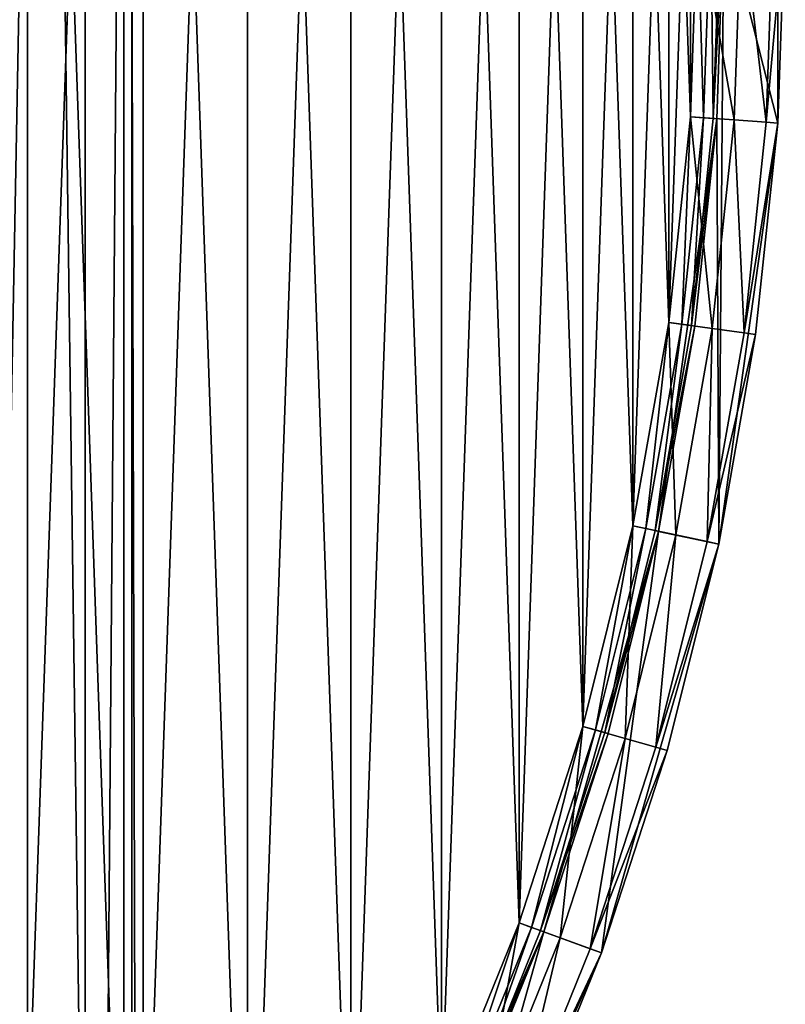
# Model space of a CAD drawing. Header units: millimetres. Extents: x -35 to 35, y -65 to 52.
# Tile 145 of 210: x 26 to 35, y -12 to -1. Entities that reach past the tile are written whole.
import ezdxf

# ---------------------------------------------------------------- set-up
doc = ezdxf.new("R2010")
doc.units = ezdxf.units.MM
doc.header["$LTSCALE"] = 25.4
doc.layers.get('0').update_dxf_attribs({"true_color": 0xff5454})

# ---------------------------------------------------------------- blocks, each defined once
blk = doc.blocks.new('MONO-LONG-I-S-GOLD-7670.STL')
at = {"color": 250, "true_color": 0x262626}
mesh = blk.add_polyface(dxfattribs=at)
corners = [(25.287, -42.084, 14.737), (26.811, 39.432, 81.086), (26.811, -44.878, 18.502), (25.287, 42.227, 77.321)]
mesh.append_faces([[corners[k] for k in face] for face in [(0, 1, 2), (1, 0, 3)]], dxfattribs={"vtx0": -1, "color": 250})
mesh = blk.add_polyface(dxfattribs=at)
corners = [(26.811, -44.878, 18.502), (27.472, 36.52, 85.009), (27.472, -47.79, 22.425), (26.811, 39.432, 81.086)]
mesh.append_faces([[corners[k] for k in face] for face in [(0, 1, 2), (1, 0, 3)]], dxfattribs={"vtx0": -1, "color": 250})
mesh = blk.add_polyface(dxfattribs=at)
corners = [(27.472, -47.79, 22.425), (27.251, 33.585, 88.964), (27.251, -50.726, 26.38), (27.472, 36.52, 85.009)]
mesh.append_faces([[corners[k] for k in face] for face in [(0, 1, 2), (1, 0, 3)]], dxfattribs={"vtx0": -1, "color": 250})
mesh = blk.add_polyface(dxfattribs=at)
corners = [(-34.461, -4.843, 309.703), (-34.461, 4.843, 309.703), (-34.8, 0, 309.703), (-33.452, -9.592, 309.703), (-34.1, 0, 309.703), (-33.768, -4.746, 309.703), (-32.779, -9.399, 309.703), (-31.791, -14.154, 309.703), (-31.152, -13.87, 309.703), (-29.512, -18.441, 309.703), (-28.918, -18.07, 309.703), (-26.658, -22.369, 309.703), (-26.122, -21.919, 309.703), (-23.286, -25.861, 309.703), (-22.817, -25.341, 309.703), (-19.46, -28.851, 309.703), (-19.068, -28.27, 309.703), (-15.255, -31.278, 309.703), (-14.948, -30.649, 309.703), (-10.754, -33.097, 309.703), (-10.537, -32.431, 309.703), (-6.043, -34.271, 309.703), (-5.921, -33.582, 309.703), (-1.215, -34.779, 309.703), (-1.19, -34.079, 309.703), (3.638, -34.609, 309.703), (3.564, -33.913, 309.703), (8.25, -33.087, 309.703), (8.419, -33.766, 309.703), (12.774, -31.617, 309.703), (13.036, -32.266, 309.703), (17.05, -29.531, 309.703), (17.4, -30.138, 309.703), (20.994, -26.871, 309.703), (21.425, -27.423, 309.703), (24.529, -23.688, 309.703), (25.033, -24.174, 309.703), (27.587, -20.043, 309.703), (28.154, -20.455, 309.703), (30.109, -16.009, 309.703), (30.727, -16.338, 309.703), (32.044, -11.663, 309.703), (32.701, -11.902, 309.703), (33.355, -7.09, 309.703), (34.04, -7.235, 309.703), (34.017, -2.379, 309.703), (34.1, 0, 309.703), (34.715, -2.428, 309.703), (-33.452, 9.592, 309.703), (-33.768, 4.746, 309.703), (-32.779, 9.399, 309.703), (-31.791, 14.154, 309.703), (-31.152, 13.87, 309.703), (-29.512, 18.441, 309.703), (-28.918, 18.07, 309.703), (-26.658, 22.369, 309.703), (-26.122, 21.919, 309.703), (-23.286, 25.861, 309.703), (-22.817, 25.341, 309.703), (-19.46, 28.851, 309.703), (-19.068, 28.27, 309.703), (-15.255, 31.278, 309.703), (-14.948, 30.649, 309.703), (-10.754, 33.097, 309.703), (-10.537, 32.431, 309.703), (-6.043, 34.271, 309.703), (-5.921, 33.582, 309.703), (-1.215, 34.779, 309.703), (-1.19, 34.079, 309.703), (3.638, 34.609, 309.703), (3.564, 33.913, 309.703), (8.25, 33.087, 309.703), (8.419, 33.766, 309.703), (12.774, 31.617, 309.703), (13.036, 32.266, 309.703), (17.05, 29.531, 309.703), (17.4, 30.138, 309.703), (20.994, 26.871, 309.703), (21.425, 27.423, 309.703), (24.529, 23.688, 309.703), (25.033, 24.174, 309.703), (27.587, 20.043, 309.703), (28.154, 20.455, 309.703), (30.109, 16.009, 309.703), (30.727, 16.338, 309.703), (32.044, 11.663, 309.703), (32.701, 11.902, 309.703), (33.355, 7.09, 309.703), (34.04, 7.235, 309.703), (34.017, 2.379, 309.703), (34.715, 2.428, 309.703), (34.8, 0, 309.703)]
mesh.append_faces([[corners[k] for k in face] for face in [(0, 1, 2), (90, 47, 91)]], dxfattribs={"vtx0": -1, "color": 250})
mesh.append_faces([[corners[k] for k in face] for face in [(4, 3, 5), (5, 3, 6), (6, 7, 8), (8, 9, 10), (10, 11, 12), (12, 13, 14), (14, 15, 16), (16, 17, 18), (18, 19, 20), (20, 21, 22), (22, 23, 24), (24, 25, 26), (26, 25, 27), (27, 28, 29), (29, 30, 31), (31, 32, 33), (33, 34, 35), (35, 36, 37), (37, 38, 39), (39, 40, 41), (41, 42, 43), (43, 44, 45), (45, 44, 46), (48, 50, 51), (51, 52, 53), (53, 54, 55), (55, 56, 57), (57, 58, 59), (59, 60, 61), (61, 62, 63), (63, 64, 65), (65, 66, 67), (67, 68, 69), (69, 71, 72), (72, 73, 74), (74, 75, 76), (76, 77, 78), (78, 79, 80), (80, 81, 82), (82, 83, 84), (84, 85, 86), (86, 87, 88), (88, 46, 90)]], dxfattribs={"vtx0": -1, "vtx1": -1, "color": 250})
mesh.append_faces([[corners[k] for k in face] for face in [(1, 3, 4), (90, 46, 47)]], dxfattribs={"vtx0": -1, "vtx1": -1, "vtx2": -1, "color": 250})
mesh.append_faces([[corners[k] for k in face] for face in [(1, 0, 3), (6, 3, 7), (8, 7, 9), (10, 9, 11), (12, 11, 13), (14, 13, 15), (16, 15, 17), (18, 17, 19), (20, 19, 21), (22, 21, 23), (24, 23, 25), (27, 25, 28), (29, 28, 30), (31, 30, 32), (33, 32, 34), (35, 34, 36), (37, 36, 38), (39, 38, 40), (41, 40, 42), (43, 42, 44), (46, 44, 47), (4, 48, 1), (48, 4, 49), (48, 49, 50), (51, 50, 52), (53, 52, 54), (55, 54, 56), (57, 56, 58), (59, 58, 60), (61, 60, 62), (63, 62, 64), (65, 64, 66), (67, 66, 68), (69, 68, 70), (69, 70, 71), (72, 71, 73), (74, 73, 75), (76, 75, 77), (78, 77, 79), (80, 79, 81), (82, 81, 83), (84, 83, 85), (86, 85, 87), (88, 87, 89), (88, 89, 46)]], dxfattribs={"vtx0": -1, "vtx2": -1, "color": 250})
mesh = blk.add_polyface(dxfattribs=at)
corners = [(-33.718, 2.358, 290.703), (-33.718, -2.358, 290.703), (-33.8, 0, 290.703), (-33.471, 4.704, 290.703), (-33.471, -4.704, 290.703), (-33.061, 7.027, 290.703), (-33.061, -7.027, 290.703), (-32.491, 9.317, 290.703), (-32.491, -9.317, 290.703), (-31.762, 11.56, 290.703), (-31.762, -11.56, 290.703), (-30.878, 13.748, 290.703), (-30.878, -13.748, 290.703), (-29.844, 15.868, 290.703), (-29.844, -15.868, 290.703), (-28.664, 17.911, 290.703), (-28.664, -17.911, 290.703), (-27.345, 19.867, 290.703), (-27.345, -19.867, 290.703), (-25.892, 21.726, 290.703), (-25.892, -21.726, 290.703), (-24.314, 23.479, 290.703), (-24.314, -23.479, 290.703), (-22.617, 25.118, 290.703), (-22.617, -25.118, 290.703), (-20.809, 26.635, 290.703), (-20.809, -26.635, 290.703), (-18.901, 28.021, 290.703), (-18.901, -28.021, 290.703), (-16.9, 29.272, 290.703), (-16.9, -29.272, 290.703), (-14.817, 30.379, 290.703), (-14.817, -30.379, 290.703), (-12.662, 31.339, 290.703), (-12.662, -31.339, 290.703), (-11.25, 19, 290.703), (-10.445, 32.146, 290.703), (-10.923, 21.692, 290.703), (-9.961, 24.228, 290.703), (-8.177, 32.796, 290.703), (-8.421, 26.46, 290.703), (-6.391, 28.259, 290.703), (-5.869, 33.286, 290.703), (-3.989, 29.519, 290.703), (-3.533, 33.615, 290.703), (-1.356, 30.168, 290.703), (-1.18, 33.779, 290.703), (1.356, 30.168, 290.703), (1.18, 33.779, 290.703), (3.533, 33.615, 290.703), (3.989, 29.519, 290.703), (5.869, 33.286, 290.703), (6.391, 28.259, 290.703), (8.177, 32.796, 290.703), (8.421, 26.46, 290.703), (10.445, 32.146, 290.703), (9.961, 24.228, 290.703), (10.923, 21.692, 290.703), (12.662, 31.339, 290.703), (11.25, 19, 290.703), (-10.445, -32.146, 290.703), (-10.923, 16.308, 290.703), (-9.961, 13.772, 290.703), (-8.177, -32.796, 290.703), (-8.421, 11.54, 290.703), (-6.391, 9.741, 290.703), (-5.869, -33.286, 290.703), (-3.989, 8.481, 290.703), (-3.533, -33.615, 290.703), (-1.356, 7.832, 290.703), (-1.18, -33.779, 290.703), (1.356, 7.832, 290.703), (1.18, -33.779, 290.703), (3.533, -33.615, 290.703), (3.989, 8.481, 290.703), (5.869, -33.286, 290.703), (6.391, 9.741, 290.703), (8.177, -32.796, 290.703), (8.421, 11.54, 290.703), (10.445, -32.146, 290.703), (9.961, 13.772, 290.703), (10.923, 16.308, 290.703), (12.662, -31.339, 290.703), (14.817, 30.379, 290.703), (14.817, -30.379, 290.703), (16.9, 29.272, 290.703), (16.9, -29.272, 290.703), (18.901, 28.021, 290.703), (18.901, -28.021, 290.703), (20.809, 26.635, 290.703), (20.809, -26.635, 290.703), (22.617, 25.118, 290.703), (22.617, -25.118, 290.703), (24.314, 23.479, 290.703), (24.314, -23.479, 290.703), (25.892, 21.726, 290.703), (25.892, -21.726, 290.703), (27.345, 19.867, 290.703), (27.345, -19.867, 290.703), (28.664, 17.911, 290.703), (28.664, -17.911, 290.703), (29.844, 15.868, 290.703), (29.844, -15.868, 290.703), (30.878, 13.748, 290.703), (30.878, -13.748, 290.703), (31.762, 11.56, 290.703), (31.762, -11.56, 290.703), (32.491, 9.317, 290.703), (32.491, -9.317, 290.703), (33.061, 7.027, 290.703), (33.061, -7.027, 290.703), (33.471, 4.704, 290.703), (33.471, -4.704, 290.703), (33.718, 2.358, 290.703), (33.718, -2.358, 290.703), (33.8, 0, 290.703)]
mesh.append_faces([[corners[k] for k in face] for face in [(0, 1, 2), (114, 113, 115)]], dxfattribs={"vtx0": -1, "color": 250})
mesh.append_faces([[corners[k] for k in face] for face in [(1, 3, 4), (4, 5, 6), (6, 7, 8), (8, 9, 10), (10, 11, 12), (12, 13, 14), (14, 15, 16), (16, 17, 18), (18, 19, 20), (20, 21, 22), (22, 23, 24), (24, 25, 26), (26, 27, 28), (28, 29, 30), (30, 31, 32), (32, 33, 34), (35, 36, 37), (37, 36, 38), (38, 39, 40), (40, 39, 41), (41, 42, 43), (43, 44, 45), (45, 46, 47), (47, 49, 50), (50, 51, 52), (52, 53, 54), (54, 55, 56), (56, 55, 57), (57, 58, 59), (60, 62, 63), (63, 65, 66), (66, 67, 68), (68, 69, 70), (70, 71, 72), (72, 71, 73), (73, 74, 75), (75, 76, 77), (77, 78, 79), (79, 81, 82), (82, 83, 84), (84, 85, 86), (86, 87, 88), (88, 89, 90), (90, 91, 92), (92, 93, 94), (94, 95, 96), (96, 97, 98), (98, 99, 100), (100, 101, 102), (102, 103, 104), (104, 105, 106), (106, 107, 108), (108, 109, 110), (110, 111, 112), (112, 113, 114)]], dxfattribs={"vtx0": -1, "vtx1": -1, "color": 250})
mesh.append_faces([[corners[k] for k in face] for face in [(34, 33, 35), (82, 59, 58)]], dxfattribs={"vtx0": -1, "vtx1": -1, "vtx2": -1, "color": 250})
mesh.append_faces([[corners[k] for k in face] for face in [(1, 0, 3), (4, 3, 5), (6, 5, 7), (8, 7, 9), (10, 9, 11), (12, 11, 13), (14, 13, 15), (16, 15, 17), (18, 17, 19), (20, 19, 21), (22, 21, 23), (24, 23, 25), (26, 25, 27), (28, 27, 29), (30, 29, 31), (32, 31, 33), (35, 33, 36), (38, 36, 39), (41, 39, 42), (43, 42, 44), (45, 44, 46), (47, 46, 48), (47, 48, 49), (50, 49, 51), (52, 51, 53), (54, 53, 55), (57, 55, 58), (35, 60, 34), (60, 35, 61), (60, 61, 62), (63, 62, 64), (63, 64, 65), (66, 65, 67), (68, 67, 69), (70, 69, 71), (73, 71, 74), (75, 74, 76), (77, 76, 78), (79, 78, 80), (79, 80, 81), (82, 81, 59), (82, 58, 83), (84, 83, 85), (86, 85, 87), (88, 87, 89), (90, 89, 91), (92, 91, 93), (94, 93, 95), (96, 95, 97), (98, 97, 99), (100, 99, 101), (102, 101, 103), (104, 103, 105), (106, 105, 107), (108, 107, 109), (110, 109, 111), (112, 111, 113)]], dxfattribs={"vtx0": -1, "vtx2": -1, "color": 250})
mesh = blk.add_polyface(dxfattribs=at)
corners = [(-33.718, -2.358, 291.403), (-33.718, 2.358, 291.403), (-33.8, 0, 291.403), (-33.471, -4.704, 291.403), (-33.471, 4.704, 291.403), (-33.061, -7.027, 291.403), (-33.061, 7.027, 291.403), (-32.491, -9.317, 291.403), (-32.491, 9.317, 291.403), (-31.762, -11.56, 291.403), (-31.762, 11.56, 291.403), (-30.878, -13.748, 291.403), (-30.878, 13.748, 291.403), (-29.844, -15.868, 291.403), (-29.844, 15.868, 291.403), (-28.664, -17.911, 291.403), (-28.664, 17.911, 291.403), (-27.345, -19.867, 291.403), (-27.345, 19.867, 291.403), (-25.892, -21.726, 291.403), (-25.892, 21.726, 291.403), (-24.314, -23.479, 291.403), (-24.314, 23.479, 291.403), (-22.617, -25.118, 291.403), (-22.617, 25.118, 291.403), (-20.809, -26.635, 291.403), (-20.809, 26.635, 291.403), (-18.901, -28.021, 291.403), (-18.901, 28.021, 291.403), (-16.9, -29.272, 291.403), (-16.9, 29.272, 291.403), (-14.817, -30.379, 291.403), (-14.817, 30.379, 291.403), (-12.662, -31.339, 291.403), (-12.662, 31.339, 291.403), (-10.445, -32.146, 291.403), (-11.25, 19, 291.403), (-10.923, 16.308, 291.403), (-9.961, 13.772, 291.403), (-8.177, -32.796, 291.403), (-8.421, 11.54, 291.403), (-6.391, 9.741, 291.403), (-5.869, -33.286, 291.403), (-3.989, 8.481, 291.403), (-3.533, -33.615, 291.403), (-1.356, 7.832, 291.403), (-1.18, -33.779, 291.403), (1.356, 7.832, 291.403), (1.18, -33.779, 291.403), (3.533, -33.615, 291.403), (3.989, 8.481, 291.403), (5.869, -33.286, 291.403), (6.391, 9.741, 291.403), (8.177, -32.796, 291.403), (8.421, 11.54, 291.403), (10.445, -32.146, 291.403), (9.961, 13.772, 291.403), (10.923, 16.308, 291.403), (12.662, -31.339, 291.403), (11.25, 19, 291.403), (-10.445, 32.146, 291.403), (-10.923, 21.692, 291.403), (-9.961, 24.228, 291.403), (-8.177, 32.796, 291.403), (-8.421, 26.46, 291.403), (-6.391, 28.259, 291.403), (-5.869, 33.286, 291.403), (-3.989, 29.519, 291.403), (-3.533, 33.615, 291.403), (-1.356, 30.168, 291.403), (-1.18, 33.779, 291.403), (1.356, 30.168, 291.403), (1.18, 33.779, 291.403), (3.533, 33.615, 291.403), (3.989, 29.519, 291.403), (5.869, 33.286, 291.403), (6.391, 28.259, 291.403), (8.177, 32.796, 291.403), (8.421, 26.46, 291.403), (10.445, 32.146, 291.403), (9.961, 24.228, 291.403), (10.923, 21.692, 291.403), (12.662, 31.339, 291.403), (14.817, -30.379, 291.403), (14.817, 30.379, 291.403), (16.9, -29.272, 291.403), (16.9, 29.272, 291.403), (18.901, -28.021, 291.403), (18.901, 28.021, 291.403), (20.809, -26.635, 291.403), (20.809, 26.635, 291.403), (22.617, -25.118, 291.403), (22.617, 25.118, 291.403), (24.314, -23.479, 291.403), (24.314, 23.479, 291.403), (25.892, -21.726, 291.403), (25.892, 21.726, 291.403), (27.345, -19.867, 291.403), (27.345, 19.867, 291.403), (28.664, -17.911, 291.403), (28.664, 17.911, 291.403), (29.844, -15.868, 291.403), (29.844, 15.868, 291.403), (30.878, -13.748, 291.403), (30.878, 13.748, 291.403), (31.762, -11.56, 291.403), (31.762, 11.56, 291.403), (32.491, -9.317, 291.403), (32.491, 9.317, 291.403), (33.061, -7.027, 291.403), (33.061, 7.027, 291.403), (33.471, -4.704, 291.403), (33.471, 4.704, 291.403), (33.718, -2.358, 291.403), (33.718, 2.358, 291.403), (33.8, 0, 291.403)]
mesh.append_faces([[corners[k] for k in face] for face in [(0, 1, 2), (114, 113, 115)]], dxfattribs={"vtx0": -1, "color": 250})
mesh.append_faces([[corners[k] for k in face] for face in [(1, 3, 4), (4, 5, 6), (6, 7, 8), (8, 9, 10), (10, 11, 12), (12, 13, 14), (14, 15, 16), (16, 17, 18), (18, 19, 20), (20, 21, 22), (22, 23, 24), (24, 25, 26), (26, 27, 28), (28, 29, 30), (30, 31, 32), (32, 33, 34), (36, 35, 37), (37, 35, 38), (38, 39, 40), (40, 39, 41), (41, 42, 43), (43, 44, 45), (45, 46, 47), (47, 49, 50), (50, 51, 52), (52, 53, 54), (54, 55, 56), (56, 55, 57), (57, 58, 59), (60, 62, 63), (63, 65, 66), (66, 67, 68), (68, 69, 70), (70, 71, 72), (72, 71, 73), (73, 74, 75), (75, 76, 77), (77, 78, 79), (79, 81, 82), (82, 83, 84), (84, 85, 86), (86, 87, 88), (88, 89, 90), (90, 91, 92), (92, 93, 94), (94, 95, 96), (96, 97, 98), (98, 99, 100), (100, 101, 102), (102, 103, 104), (104, 105, 106), (106, 107, 108), (108, 109, 110), (110, 111, 112), (112, 113, 114)]], dxfattribs={"vtx0": -1, "vtx1": -1, "color": 250})
mesh.append_faces([[corners[k] for k in face] for face in [(34, 35, 36), (82, 59, 58)]], dxfattribs={"vtx0": -1, "vtx1": -1, "vtx2": -1, "color": 250})
mesh.append_faces([[corners[k] for k in face] for face in [(1, 0, 3), (4, 3, 5), (6, 5, 7), (8, 7, 9), (10, 9, 11), (12, 11, 13), (14, 13, 15), (16, 15, 17), (18, 17, 19), (20, 19, 21), (22, 21, 23), (24, 23, 25), (26, 25, 27), (28, 27, 29), (30, 29, 31), (32, 31, 33), (34, 33, 35), (38, 35, 39), (41, 39, 42), (43, 42, 44), (45, 44, 46), (47, 46, 48), (47, 48, 49), (50, 49, 51), (52, 51, 53), (54, 53, 55), (57, 55, 58), (36, 60, 34), (60, 36, 61), (60, 61, 62), (63, 62, 64), (63, 64, 65), (66, 65, 67), (68, 67, 69), (70, 69, 71), (73, 71, 74), (75, 74, 76), (77, 76, 78), (79, 78, 80), (79, 80, 81), (82, 81, 59), (82, 58, 83), (84, 83, 85), (86, 85, 87), (88, 87, 89), (90, 89, 91), (92, 91, 93), (94, 93, 95), (96, 95, 97), (98, 97, 99), (100, 99, 101), (102, 101, 103), (104, 103, 105), (106, 105, 107), (108, 107, 109), (110, 109, 111), (112, 111, 113)]], dxfattribs={"vtx0": -1, "vtx2": -1, "color": 250})
mesh = blk.add_polyface(dxfattribs=at)
corners = [(27.251, -50.726, 26.38), (26.154, 30.72, 92.823), (26.154, -53.591, 30.239), (27.251, 33.585, 88.964)]
mesh.append_faces([[corners[k] for k in face] for face in [(0, 1, 2), (1, 0, 3)]], dxfattribs={"vtx0": -1, "color": 250})
mesh = blk.add_polyface(dxfattribs=at)
corners = [(26.154, -53.591, 30.239), (24.216, 28.018, 96.463), (24.216, -56.293, 33.879), (26.154, 30.72, 92.823)]
mesh.append_faces([[corners[k] for k in face] for face in [(0, 1, 2), (1, 0, 3)]], dxfattribs={"vtx0": -1, "color": 250})
mesh = blk.add_polyface(dxfattribs=at)
corners = [(33.8, 0, 290.703), (34.216, -2.393, 290.837), (33.718, -2.358, 290.703), (34.3, 0, 290.837)]
mesh.append_faces([[corners[k] for k in face] for face in [(0, 1, 2), (1, 0, 3)]], dxfattribs={"vtx0": -1, "color": 250})
mesh = blk.add_polyface(dxfattribs=at)
corners = [(33.867, -2.368, 291.443), (33.8, 0, 291.403), (33.718, -2.358, 291.403), (33.95, 0, 291.443)]
mesh.append_faces([[corners[k] for k in face] for face in [(0, 1, 2), (1, 0, 3)]], dxfattribs={"vtx0": -1, "color": 250})
mesh = blk.add_polyface(dxfattribs=at)
corners = [(33.977, -2.376, 291.553), (33.95, 0, 291.443), (33.867, -2.368, 291.443), (34.06, 0, 291.553)]
mesh.append_faces([[corners[k] for k in face] for face in [(0, 1, 2), (1, 0, 3)]], dxfattribs={"vtx0": -1, "color": 250})
mesh = blk.add_polyface(dxfattribs=at)
corners = [(34.1, 0, 291.703), (33.977, -2.376, 291.553), (34.017, -2.379, 291.703), (34.06, 0, 291.553)]
mesh.append_faces([[corners[k] for k in face] for face in [(0, 1, 2), (1, 0, 3)]], dxfattribs={"vtx0": -1, "color": 250})
mesh = blk.add_polyface(dxfattribs=at)
corners = [(34.1, 0, 309.703), (34.017, -2.379, 291.703), (34.017, -2.379, 309.703), (34.1, 0, 291.703)]
mesh.append_faces([[corners[k] for k in face] for face in [(0, 1, 2), (1, 0, 3)]], dxfattribs={"vtx0": -1, "color": 250})
mesh = blk.add_polyface(dxfattribs=at)
corners = [(34.3, 0, 290.837), (34.582, -2.418, 291.203), (34.216, -2.393, 290.837), (34.666, 0, 291.203)]
mesh.append_faces([[corners[k] for k in face] for face in [(0, 1, 2), (1, 0, 3)]], dxfattribs={"vtx0": -1, "color": 250})
mesh = blk.add_polyface(dxfattribs=at)
corners = [(34.582, -2.418, 291.203), (34.8, 0, 291.703), (34.715, -2.428, 291.703), (34.666, 0, 291.203)]
mesh.append_faces([[corners[k] for k in face] for face in [(0, 1, 2), (1, 0, 3)]], dxfattribs={"vtx0": -1, "color": 250})
mesh = blk.add_polyface(dxfattribs=at)
corners = [(34.8, 0, 291.703), (34.715, -2.428, 309.703), (34.715, -2.428, 291.703), (34.8, 0, 309.703)]
mesh.append_faces([[corners[k] for k in face] for face in [(0, 1, 2), (1, 0, 3)]], dxfattribs={"vtx0": -1, "color": 250})
mesh = blk.add_polyface(dxfattribs=at)
corners = [(33.718, -2.358, 290.703), (33.966, -4.774, 290.837), (33.471, -4.704, 290.703), (34.216, -2.393, 290.837)]
mesh.append_faces([[corners[k] for k in face] for face in [(0, 1, 2), (1, 0, 3)]], dxfattribs={"vtx0": -1, "color": 250})
mesh = blk.add_polyface(dxfattribs=at)
corners = [(33.62, -4.725, 291.443), (33.718, -2.358, 291.403), (33.471, -4.704, 291.403), (33.867, -2.368, 291.443)]
mesh.append_faces([[corners[k] for k in face] for face in [(0, 1, 2), (1, 0, 3)]], dxfattribs={"vtx0": -1, "color": 250})
mesh = blk.add_polyface(dxfattribs=at)
corners = [(34.017, -2.379, 309.703), (33.768, -4.746, 291.703), (33.355, -7.09, 309.703)]
mesh.append_faces([[corners[k] for k in face] for face in [(0, 1, 2)]], dxfattribs={"color": 250})
mesh = blk.add_polyface(dxfattribs=at)
corners = [(33.728, -4.74, 291.553), (33.867, -2.368, 291.443), (33.62, -4.725, 291.443), (33.977, -2.376, 291.553)]
mesh.append_faces([[corners[k] for k in face] for face in [(0, 1, 2), (1, 0, 3)]], dxfattribs={"vtx0": -1, "color": 250})
mesh = blk.add_polyface(dxfattribs=at)
corners = [(34.017, -2.379, 291.703), (33.728, -4.74, 291.553), (33.768, -4.746, 291.703), (33.977, -2.376, 291.553)]
mesh.append_faces([[corners[k] for k in face] for face in [(0, 1, 2), (1, 0, 3)]], dxfattribs={"vtx0": -1, "color": 250})
mesh = blk.add_polyface(dxfattribs=at)
corners = [(34.017, -2.379, 291.703), (33.768, -4.746, 291.703), (34.017, -2.379, 309.703)]
mesh.append_faces([[corners[k] for k in face] for face in [(0, 1, 2)]], dxfattribs={"color": 250})
mesh = blk.add_polyface(dxfattribs=at)
corners = [(34.216, -2.393, 290.837), (34.329, -4.825, 291.203), (33.966, -4.774, 290.837), (34.582, -2.418, 291.203)]
mesh.append_faces([[corners[k] for k in face] for face in [(0, 1, 2), (1, 0, 3)]], dxfattribs={"vtx0": -1, "color": 250})
mesh = blk.add_polyface(dxfattribs=at)
corners = [(34.715, -2.428, 309.703), (34.04, -7.235, 309.703), (34.461, -4.843, 291.703)]
mesh.append_faces([[corners[k] for k in face] for face in [(0, 1, 2)]], dxfattribs={"color": 250})
mesh = blk.add_polyface(dxfattribs=at)
corners = [(34.329, -4.825, 291.203), (34.715, -2.428, 291.703), (34.461, -4.843, 291.703), (34.582, -2.418, 291.203)]
mesh.append_faces([[corners[k] for k in face] for face in [(0, 1, 2), (1, 0, 3)]], dxfattribs={"vtx0": -1, "color": 250})
mesh = blk.add_polyface(dxfattribs=at)
corners = [(34.715, -2.428, 309.703), (34.461, -4.843, 291.703), (34.715, -2.428, 291.703)]
mesh.append_faces([[corners[k] for k in face] for face in [(0, 1, 2)]], dxfattribs={"color": 250})
mesh = blk.add_polyface(dxfattribs=at)
corners = [(33.471, -4.704, 290.703), (33.55, -7.131, 290.837), (33.061, -7.027, 290.703), (33.966, -4.774, 290.837)]
mesh.append_faces([[corners[k] for k in face] for face in [(0, 1, 2), (1, 0, 3)]], dxfattribs={"vtx0": -1, "color": 250})
mesh = blk.add_polyface(dxfattribs=at)
corners = [(33.208, -7.059, 291.443), (33.471, -4.704, 291.403), (33.061, -7.027, 291.403), (33.62, -4.725, 291.443)]
mesh.append_faces([[corners[k] for k in face] for face in [(0, 1, 2), (1, 0, 3)]], dxfattribs={"vtx0": -1, "color": 250})
mesh = blk.add_polyface(dxfattribs=at)
corners = [(33.316, -7.081, 291.553), (33.62, -4.725, 291.443), (33.208, -7.059, 291.443), (33.728, -4.74, 291.553)]
mesh.append_faces([[corners[k] for k in face] for face in [(0, 1, 2), (1, 0, 3)]], dxfattribs={"vtx0": -1, "color": 250})
mesh = blk.add_polyface(dxfattribs=at)
corners = [(33.768, -4.746, 291.703), (33.316, -7.081, 291.553), (33.355, -7.09, 291.703), (33.728, -4.74, 291.553)]
mesh.append_faces([[corners[k] for k in face] for face in [(0, 1, 2), (1, 0, 3)]], dxfattribs={"vtx0": -1, "color": 250})
mesh = blk.add_polyface(dxfattribs=at)
corners = [(33.768, -4.746, 291.703), (33.355, -7.09, 291.703), (33.355, -7.09, 309.703)]
mesh.append_faces([[corners[k] for k in face] for face in [(0, 1, 2)]], dxfattribs={"color": 250})
mesh = blk.add_polyface(dxfattribs=at)
corners = [(33.966, -4.774, 290.837), (33.908, -7.207, 291.203), (33.55, -7.131, 290.837), (34.329, -4.825, 291.203)]
mesh.append_faces([[corners[k] for k in face] for face in [(0, 1, 2), (1, 0, 3)]], dxfattribs={"vtx0": -1, "color": 250})
mesh = blk.add_polyface(dxfattribs=at)
corners = [(33.908, -7.207, 291.203), (34.461, -4.843, 291.703), (34.04, -7.235, 291.703), (34.329, -4.825, 291.203)]
mesh.append_faces([[corners[k] for k in face] for face in [(0, 1, 2), (1, 0, 3)]], dxfattribs={"vtx0": -1, "color": 250})
mesh = blk.add_polyface(dxfattribs=at)
corners = [(34.461, -4.843, 291.703), (34.04, -7.235, 309.703), (34.04, -7.235, 291.703)]
mesh.append_faces([[corners[k] for k in face] for face in [(0, 1, 2)]], dxfattribs={"color": 250})
mesh = blk.add_polyface(dxfattribs=at)
corners = [(33.061, -7.027, 290.703), (32.971, -9.454, 290.837), (32.491, -9.317, 290.703), (33.55, -7.131, 290.837)]
mesh.append_faces([[corners[k] for k in face] for face in [(0, 1, 2), (1, 0, 3)]], dxfattribs={"vtx0": -1, "color": 250})
mesh = blk.add_polyface(dxfattribs=at)
corners = [(32.635, -9.358, 291.443), (33.061, -7.027, 291.403), (32.491, -9.317, 291.403), (33.208, -7.059, 291.443)]
mesh.append_faces([[corners[k] for k in face] for face in [(0, 1, 2), (1, 0, 3)]], dxfattribs={"vtx0": -1, "color": 250})
mesh = blk.add_polyface(dxfattribs=at)
corners = [(32.74, -9.388, 291.553), (33.208, -7.059, 291.443), (32.635, -9.358, 291.443), (33.316, -7.081, 291.553)]
mesh.append_faces([[corners[k] for k in face] for face in [(0, 1, 2), (1, 0, 3)]], dxfattribs={"vtx0": -1, "color": 250})
mesh = blk.add_polyface(dxfattribs=at)
corners = [(33.355, -7.09, 291.703), (32.74, -9.388, 291.553), (32.779, -9.399, 291.703), (33.316, -7.081, 291.553)]
mesh.append_faces([[corners[k] for k in face] for face in [(0, 1, 2), (1, 0, 3)]], dxfattribs={"vtx0": -1, "color": 250})
mesh = blk.add_polyface(dxfattribs=at)
corners = [(33.355, -7.09, 309.703), (32.779, -9.399, 291.703), (32.044, -11.663, 309.703)]
mesh.append_faces([[corners[k] for k in face] for face in [(0, 1, 2)]], dxfattribs={"color": 250})
mesh = blk.add_polyface(dxfattribs=at)
corners = [(33.355, -7.09, 291.703), (32.779, -9.399, 291.703), (33.355, -7.09, 309.703)]
mesh.append_faces([[corners[k] for k in face] for face in [(0, 1, 2)]], dxfattribs={"color": 250})
mesh = blk.add_polyface(dxfattribs=at)
corners = [(33.55, -7.131, 290.837), (33.323, -9.555, 291.203), (32.971, -9.454, 290.837), (33.908, -7.207, 291.203)]
mesh.append_faces([[corners[k] for k in face] for face in [(0, 1, 2), (1, 0, 3)]], dxfattribs={"vtx0": -1, "color": 250})
mesh = blk.add_polyface(dxfattribs=at)
corners = [(34.04, -7.235, 309.703), (32.701, -11.902, 309.703), (33.452, -9.592, 291.703)]
mesh.append_faces([[corners[k] for k in face] for face in [(0, 1, 2)]], dxfattribs={"color": 250})
mesh = blk.add_polyface(dxfattribs=at)
corners = [(33.323, -9.555, 291.203), (34.04, -7.235, 291.703), (33.452, -9.592, 291.703), (33.908, -7.207, 291.203)]
mesh.append_faces([[corners[k] for k in face] for face in [(0, 1, 2), (1, 0, 3)]], dxfattribs={"vtx0": -1, "color": 250})
mesh = blk.add_polyface(dxfattribs=at)
corners = [(34.04, -7.235, 309.703), (33.452, -9.592, 291.703), (34.04, -7.235, 291.703)]
mesh.append_faces([[corners[k] for k in face] for face in [(0, 1, 2)]], dxfattribs={"color": 250})
mesh = blk.add_polyface(dxfattribs=at)
corners = [(32.491, -9.317, 290.703), (32.231, -11.731, 290.837), (31.762, -11.56, 290.703), (32.971, -9.454, 290.837)]
mesh.append_faces([[corners[k] for k in face] for face in [(0, 1, 2), (1, 0, 3)]], dxfattribs={"vtx0": -1, "color": 250})
mesh = blk.add_polyface(dxfattribs=at)
corners = [(31.903, -11.612, 291.443), (32.491, -9.317, 291.403), (31.762, -11.56, 291.403), (32.635, -9.358, 291.443)]
mesh.append_faces([[corners[k] for k in face] for face in [(0, 1, 2), (1, 0, 3)]], dxfattribs={"vtx0": -1, "color": 250})
mesh = blk.add_polyface(dxfattribs=at)
corners = [(32.006, -11.649, 291.553), (32.635, -9.358, 291.443), (31.903, -11.612, 291.443), (32.74, -9.388, 291.553)]
mesh.append_faces([[corners[k] for k in face] for face in [(0, 1, 2), (1, 0, 3)]], dxfattribs={"vtx0": -1, "color": 250})
mesh = blk.add_polyface(dxfattribs=at)
corners = [(32.779, -9.399, 291.703), (32.006, -11.649, 291.553), (32.044, -11.663, 291.703), (32.74, -9.388, 291.553)]
mesh.append_faces([[corners[k] for k in face] for face in [(0, 1, 2), (1, 0, 3)]], dxfattribs={"vtx0": -1, "color": 250})
mesh = blk.add_polyface(dxfattribs=at)
corners = [(32.779, -9.399, 291.703), (32.044, -11.663, 291.703), (32.044, -11.663, 309.703)]
mesh.append_faces([[corners[k] for k in face] for face in [(0, 1, 2)]], dxfattribs={"color": 250})
mesh = blk.add_polyface(dxfattribs=at)
corners = [(32.971, -9.454, 290.837), (32.575, -11.856, 291.203), (32.231, -11.731, 290.837), (33.323, -9.555, 291.203)]
mesh.append_faces([[corners[k] for k in face] for face in [(0, 1, 2), (1, 0, 3)]], dxfattribs={"vtx0": -1, "color": 250})
mesh = blk.add_polyface(dxfattribs=at)
corners = [(32.575, -11.856, 291.203), (33.452, -9.592, 291.703), (32.701, -11.902, 291.703), (33.323, -9.555, 291.203)]
mesh.append_faces([[corners[k] for k in face] for face in [(0, 1, 2), (1, 0, 3)]], dxfattribs={"vtx0": -1, "color": 250})
mesh = blk.add_polyface(dxfattribs=at)
corners = [(33.452, -9.592, 291.703), (32.701, -11.902, 309.703), (32.701, -11.902, 291.703)]
mesh.append_faces([[corners[k] for k in face] for face in [(0, 1, 2)]], dxfattribs={"color": 250})
mesh = blk.add_polyface(dxfattribs=at)
corners = [(31.762, -11.56, 290.703), (31.335, -13.951, 290.837), (30.878, -13.748, 290.703), (32.231, -11.731, 290.837)]
mesh.append_faces([[corners[k] for k in face] for face in [(0, 1, 2), (1, 0, 3)]], dxfattribs={"vtx0": -1, "color": 250})
mesh = blk.add_polyface(dxfattribs=at)
corners = [(31.015, -13.809, 291.443), (31.762, -11.56, 291.403), (30.878, -13.748, 291.403), (31.903, -11.612, 291.443)]
mesh.append_faces([[corners[k] for k in face] for face in [(0, 1, 2), (1, 0, 3)]], dxfattribs={"vtx0": -1, "color": 250})
mesh = blk.add_polyface(dxfattribs=at)
corners = [(32.044, -11.663, 309.703), (31.152, -13.87, 291.703), (30.109, -16.009, 309.703)]
mesh.append_faces([[corners[k] for k in face] for face in [(0, 1, 2)]], dxfattribs={"color": 250})
mesh = blk.add_polyface(dxfattribs=at)
corners = [(31.115, -13.853, 291.553), (31.903, -11.612, 291.443), (31.015, -13.809, 291.443), (32.006, -11.649, 291.553)]
mesh.append_faces([[corners[k] for k in face] for face in [(0, 1, 2), (1, 0, 3)]], dxfattribs={"vtx0": -1, "color": 250})
mesh = blk.add_polyface(dxfattribs=at)
corners = [(32.044, -11.663, 291.703), (31.115, -13.853, 291.553), (31.152, -13.87, 291.703), (32.006, -11.649, 291.553)]
mesh.append_faces([[corners[k] for k in face] for face in [(0, 1, 2), (1, 0, 3)]], dxfattribs={"vtx0": -1, "color": 250})
mesh = blk.add_polyface(dxfattribs=at)
corners = [(32.044, -11.663, 291.703), (31.152, -13.87, 291.703), (32.044, -11.663, 309.703)]
mesh.append_faces([[corners[k] for k in face] for face in [(0, 1, 2)]], dxfattribs={"color": 250})
mesh = blk.add_polyface(dxfattribs=at)
corners = [(32.231, -11.731, 290.837), (31.669, -14.1, 291.203), (31.335, -13.951, 290.837), (32.575, -11.856, 291.203)]
mesh.append_faces([[corners[k] for k in face] for face in [(0, 1, 2), (1, 0, 3)]], dxfattribs={"vtx0": -1, "color": 250})
mesh = blk.add_polyface(dxfattribs=at)
corners = [(32.701, -11.902, 309.703), (30.727, -16.338, 309.703), (31.791, -14.154, 291.703)]
mesh.append_faces([[corners[k] for k in face] for face in [(0, 1, 2)]], dxfattribs={"color": 250})
mesh = blk.add_polyface(dxfattribs=at)
corners = [(31.669, -14.1, 291.203), (32.701, -11.902, 291.703), (31.791, -14.154, 291.703), (32.575, -11.856, 291.203)]
mesh.append_faces([[corners[k] for k in face] for face in [(0, 1, 2), (1, 0, 3)]], dxfattribs={"vtx0": -1, "color": 250})
mesh = blk.add_polyface(dxfattribs=at)
corners = [(32.701, -11.902, 309.703), (31.791, -14.154, 291.703), (32.701, -11.902, 291.703)]
mesh.append_faces([[corners[k] for k in face] for face in [(0, 1, 2)]], dxfattribs={"color": 250})

msp = doc.modelspace()

# ---------------------------------------------------------------- block references
at = {"color": 0}
msp.add_blockref('MONO-LONG-I-S-GOLD-7670.STL', (0, 0), dxfattribs=at)

doc.saveas('drawing.dxf')
